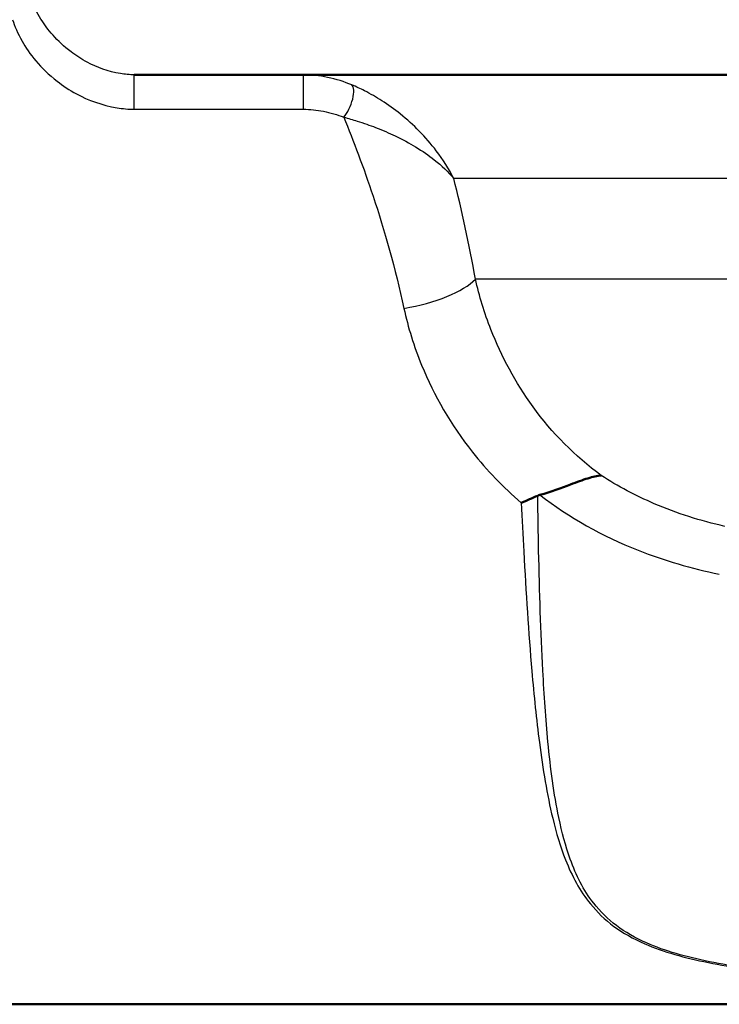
# Model space of a CAD drawing. Header units: millimetres. Extents: x 0 to 2100, y 0 to 3899.
# Tile 21 of 45: x 1073 to 1099, y 1502 to 1539. Entities that reach past the tile are written whole.
import ezdxf

# ---------------------------------------------------------------- set-up
doc = ezdxf.new("R2010")
doc.units = ezdxf.units.MM
doc.header["$LTSCALE"] = 10
doc.layers.add('Visible Edges(ISO)', color=7, linetype='Continuous', lineweight=50)
doc.layers.add('Visible Tangent Edges(ISO)', color=7, linetype='Continuous', lineweight=25)

msp = doc.modelspace()

# ---------------------------------------------------------------- linework, layer by layer
at = {"layer": 'Visible Edges(ISO)'}
for p, q in [((1118.683, 1537.025), (1077.068, 1537.025)), ((1061.708, 1501.525), (1109.065, 1501.525))]:
    msp.add_line(p, q, dxfattribs=at)
for points, knots in [([(1092.556, 1520.98), (1092.981, 1521.101), (1093.371, 1521.247), (1093.967, 1521.47), (1094.187, 1521.552), (1094.579, 1521.673), (1094.749, 1521.712), (1094.896, 1521.719), (1094.898, 1521.719), (1094.899, 1521.719)], [0, 0, 0, 0, 0.135429, 0.135429, 0.2291226, 0.2291226, 0.3226155, 0.3226155, 0.3234283, 0.3234283, 0.3234283, 0.3234283]), ([(1091.844, 1520.677), (1091.845, 1520.677), (1091.846, 1520.678), (1091.951, 1520.723), (1092.054, 1520.768), (1092.262, 1520.858), (1092.366, 1520.904), (1092.47, 1520.95)], [-0.00031471, -0.00031471, -0.00031471, -0.00031471, 0, 0, 0.03382091, 0.03382091, 0.06838648, 0.06838648, 0.06838648, 0.06838648])]:
    msp.add_open_spline(points, degree=3, knots=knots, dxfattribs=at)
msp.add_open_spline([(1092.556, 1520.98), (1092.527, 1520.972), (1092.498, 1520.962), (1092.47, 1520.95)], degree=3, dxfattribs=at)
at = {"layer": 'Visible Tangent Edges(ISO)'}
for p, q in [((1077.068, 1535.71), (1077.068, 1537.025)), ((1083.52, 1537.025), (1083.52, 1535.71)), ((1077.068, 1535.71), (1083.52, 1535.71)), ((1117.939, 1533.06), (1089.269, 1533.06)), ((1117.939, 1529.219), (1090.093, 1529.219))]:
    msp.add_line(p, q, dxfattribs=at)
for centre, major_axis, ratio, start_param, end_param in [((1085.066, 1535.96), (0.279, 0.696), 0.376392, 3.958353, 6.156128), ((1087.365, 1529.193), (2.948, 0.554), 0.357567, 4.645354, 5.821653)]:
    msp.add_ellipse(centre, major_axis=major_axis, ratio=ratio, start_param=start_param, end_param=end_param, dxfattribs=at)
for points, knots in [([(1077.068, 1537.025), (1076.891, 1537.025), (1076.714, 1537.041), (1076.073, 1537.144), (1075.643, 1537.309), (1075.048, 1537.626), (1074.842, 1537.761), (1074.109, 1538.314), (1073.749, 1538.762), (1073.352, 1539.398), (1073.245, 1539.624), (1073.167, 1539.825)], [-0.8957353, -0.8957353, -0.8957353, -0.8957353, -0.8295702, -0.8295702, -0.6505332, -0.6505332, -0.5393017, -0.5393017, -0.2074237, -0.2074237, 0, 0, 0, 0]), ([(1072.422, 1539.129), (1072.501, 1538.883), (1072.616, 1538.607), (1073.057, 1537.83), (1073.471, 1537.284), (1074.344, 1536.608), (1074.59, 1536.444), (1075.309, 1536.057), (1075.834, 1535.856), (1076.627, 1535.729), (1076.847, 1535.71), (1077.068, 1535.71)], [0, 0, 0, 0, 0.2074237, 0.2074237, 0.5393017, 0.5393017, 0.6505332, 0.6505332, 0.8295702, 0.8295702, 0.8957353, 0.8957353, 0.8957353, 0.8957353]), ([(1085.376, 1536.637), (1085.086, 1536.758), (1084.774, 1536.858), (1084.15, 1536.989), (1083.835, 1537.025), (1083.52, 1537.025)], [0, 0, 0, 0, 0.0853447, 0.0853447, 0.1631056, 0.1631056, 0.1631056, 0.1631056]), ([(1089.269, 1533.06), (1089.086, 1533.427), (1088.861, 1533.782), (1088.402, 1534.383), (1088.184, 1534.634), (1087.723, 1535.101), (1087.483, 1535.319), (1087.002, 1535.704), (1086.769, 1535.873), (1086.311, 1536.167), (1086.093, 1536.294), (1085.703, 1536.493), (1085.545, 1536.567), (1085.376, 1536.637)], [-0.6492971, -0.6492971, -0.6492971, -0.6492971, -0.4781353, -0.4781353, -0.3484438, -0.3484438, -0.2287665, -0.2287665, -0.1293117, -0.1293117, -0.0497353, -0.0497353, 0, 0, 0, 0]), ([(1083.52, 1535.71), (1083.779, 1535.71), (1084.04, 1535.682), (1084.56, 1535.58), (1084.821, 1535.501), (1085.066, 1535.407)], [-0.1631056, -0.1631056, -0.1631056, -0.1631056, -0.0853447, -0.0853447, 0, 0, 0, 0]), ([(1085.066, 1535.407), (1085.246, 1535.358), (1085.414, 1535.309), (1085.83, 1535.179), (1086.062, 1535.097), (1086.55, 1534.909), (1086.799, 1534.802), (1087.313, 1534.556), (1087.571, 1534.416), (1088.068, 1534.114), (1088.306, 1533.95), (1088.809, 1533.551), (1089.06, 1533.312), (1089.269, 1533.06)], [0, 0, 0, 0, 0.0497353, 0.0497353, 0.1293117, 0.1293117, 0.2287665, 0.2287665, 0.3484438, 0.3484438, 0.4781353, 0.4781353, 0.6492971, 0.6492971, 0.6492971, 0.6492971]), ([(1085.066, 1535.407), (1085.438, 1534.496), (1085.821, 1533.484), (1086.623, 1531.07), (1087.034, 1529.631), (1087.365, 1528.104)], [13.27574, 13.27574, 13.27574, 13.27574, 13.755642, 13.755642, 14.331546, 14.331546, 14.331546, 14.331546]), ([(1094.899, 1521.719), (1093.892, 1522.456), (1093.014, 1523.353), (1091.623, 1525.267), (1091.087, 1526.268), (1090.436, 1527.931), (1090.239, 1528.578), (1090.093, 1529.219)], [-21.775805, -21.775805, -21.775805, -21.775805, -21.304391, -21.304391, -20.86876, -20.86876, -20.59649, -20.59649, -20.59649, -20.59649]), ([(1087.365, 1528.104), (1087.521, 1527.382), (1087.746, 1526.652), (1088.51, 1524.78), (1089.159, 1523.651), (1090.528, 1521.922), (1091.153, 1521.269), (1091.844, 1520.677)], [20.5964898, 20.5964898, 20.5964898, 20.5964898, 20.8687596, 20.8687596, 21.3043913, 21.3043913, 21.5962431, 21.5962431, 21.5962431, 21.5962431]), ([(1099.614, 1519.778), (1098.691, 1519.986), (1097.783, 1520.273), (1096.212, 1520.948), (1095.534, 1521.309), (1094.899, 1521.719)], [-0.8639374, -0.8639374, -0.8639374, -0.8639374, -0.5325963, -0.5325963, -0.2597486, -0.2597486, -0.2597486, -0.2597486]), ([(1108.939, 1502.3), (1107.862, 1502.34), (1106.79, 1502.386), (1104.412, 1502.518), (1103.109, 1502.608), (1100.873, 1502.844), (1099.922, 1502.972), (1098.147, 1503.328), (1097.325, 1503.559), (1096.195, 1504.059), (1095.81, 1504.281), (1095.477, 1504.532), (1095.137, 1504.788), (1094.851, 1505.074), (1094.218, 1505.886), (1093.936, 1506.452), (1093.534, 1507.566), (1093.394, 1508.096), (1093.089, 1509.553), (1092.962, 1510.523), (1092.779, 1512.42), (1092.717, 1513.332), (1092.589, 1515.741), (1092.541, 1517.278), (1092.492, 1519.54), (1092.48, 1520.244), (1092.47, 1520.95)], [0.435084, 0.435084, 0.435084, 0.435084, 0.762546, 0.762546, 1.165826, 1.165826, 1.476524, 1.476524, 1.786004, 1.786004, 1.979428, 1.979428, 1.979428, 2.176511, 2.176511, 2.491843, 2.491843, 2.746086, 2.746086, 3.154446, 3.154446, 3.502319, 3.502319, 4.046052, 4.046052, 4.289669, 4.289669, 4.289669, 4.289669]), ([(1092.556, 1520.98), (1093.666, 1520.124), (1094.934, 1519.407), (1097.303, 1518.47), (1098.347, 1518.169), (1099.403, 1517.956)], [0.0741717, 0.0741717, 0.0741717, 0.0741717, 0.5325963, 0.5325963, 0.8639374, 0.8639374, 0.8639374, 0.8639374]), ([(1091.844, 1520.677), (1091.874, 1520.056), (1091.904, 1519.436), (1092.022, 1517.261), (1092.12, 1515.724), (1092.327, 1513.314), (1092.42, 1512.402), (1092.666, 1510.502), (1092.825, 1509.531), (1093.179, 1508.072), (1093.337, 1507.541), (1093.777, 1506.425), (1094.078, 1505.859), (1094.739, 1505.046), (1095.035, 1504.759), (1095.383, 1504.503), (1095.724, 1504.251), (1096.117, 1504.029), (1097.264, 1503.528), (1098.093, 1503.298), (1099.881, 1502.941), (1100.836, 1502.813), (1103.081, 1502.578), (1104.386, 1502.487), (1106.806, 1502.354), (1107.919, 1502.306), (1109.036, 1502.266)], [-4.261067, -4.261067, -4.261067, -4.261067, -4.046052, -4.046052, -3.502319, -3.502319, -3.154446, -3.154446, -2.746086, -2.746086, -2.491843, -2.491843, -2.176511, -2.176511, -1.979428, -1.979428, -1.979428, -1.786004, -1.786004, -1.476524, -1.476524, -1.165826, -1.165826, -0.762546, -0.762546, -0.423362, -0.423362, -0.423362, -0.423362])]:
    msp.add_open_spline(points, degree=3, knots=knots, dxfattribs=at)
msp.add_open_spline([(1090.093, 1529.219), (1089.855, 1530.564), (1089.573, 1531.851), (1089.269, 1533.06)], degree=3, dxfattribs=at)

doc.saveas('drawing.dxf')
